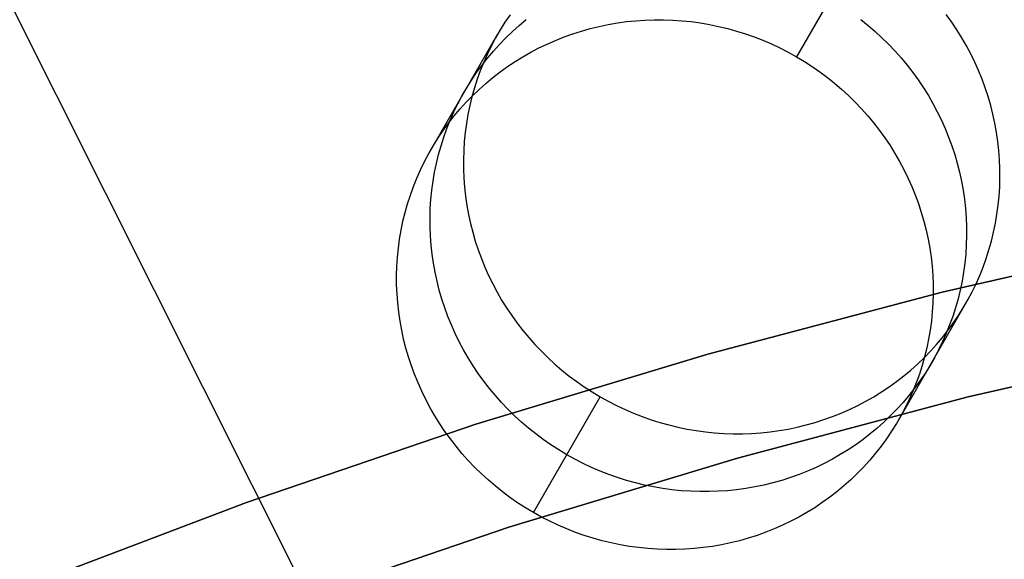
# Model space of a CAD drawing. Header units: millimetres. Extents: x 6049 to 7254, y -11340 to -10297.
# Tile 141 of 237: x 6627.56 to 6636.68, y -10619.46 to -10614.46. Entities that reach past the tile are written whole.
import ezdxf

# ---------------------------------------------------------------- set-up
doc = ezdxf.new("R2010")
doc.units = ezdxf.units.MM
doc.layers.add('luz', color=7, linetype='Continuous')

msp = doc.modelspace()

# ---------------------------------------------------------------- linework, layer by layer
at = {"color": 8, "true_color": 0x7f7f7f}
for p, q in [((6635.3732, -10613.7349, 74.5816), (6634.7546, -10614.8064, 79.9406)), ((6632.0562, -10614.487, 74.0483), (6632.0116, -10614.5582, 74.0289)), ((6632.1033, -10614.4173, 74.0677), (6632.0562, -10614.487, 74.0483)), ((6632.1886, -10614.5173, 76.8799), (6632.2535, -10614.4634, 76.8981)), ((6633.0126, -10614.508, 79.7992), (6633.0967, -10614.4934, 79.8118)), ((6633.0967, -10614.4934, 79.8118), (6633.1814, -10614.4818, 79.8239)), ((6633.1814, -10614.4818, 79.8239), (6633.2665, -10614.473, 79.8355)), ((6633.2665, -10614.473, 79.8355), (6633.3519, -10614.4672, 79.8465)), ((6633.3519, -10614.4672, 79.8465), (6633.4375, -10614.4642, 79.857)), ((6633.4375, -10614.4642, 79.857), (6633.5232, -10614.4642, 79.8669)), ((6633.5232, -10614.4642, 79.8669), (6633.609, -10614.4671, 79.8762)), ((6633.609, -10614.4671, 79.8762), (6633.6946, -10614.4729, 79.8849)), ((6633.6946, -10614.4729, 79.8849), (6633.7801, -10614.4817, 79.893)), ((6633.7801, -10614.4817, 79.893), (6633.8653, -10614.4933, 79.9006)), ((6633.8653, -10614.4933, 79.9006), (6633.9501, -10614.5078, 79.9074)), ((6635.3504, -10614.4628, 77.2557), (6635.4177, -10614.5167, 77.2527)), ((6636.192, -10614.4862, 74.5259), (6636.1417, -10614.4165, 74.534)), ((6636.2399, -10614.5574, 74.5172), (6636.192, -10614.4862, 74.5259)), ((6631.3716, -10615.6659, 79.3782), (6631.9902, -10614.5945, 74.0192)), ((6632.0116, -10614.5582, 74.0289), (6631.9695, -10614.6311, 74.0095)), ((6632.0649, -10614.6317, 76.8427), (6632.1257, -10614.5734, 76.8614)), ((6632.1257, -10614.5734, 76.8614), (6632.1886, -10614.5173, 76.8799)), ((6632.6033, -10614.6234, 79.7289), (6632.6833, -10614.5947, 79.7438)), ((6632.6833, -10614.5947, 79.7438), (6632.7644, -10614.5688, 79.7584)), ((6632.7644, -10614.5688, 79.7584), (6632.8463, -10614.5457, 79.7725)), ((6632.8463, -10614.5457, 79.7725), (6632.9291, -10614.5254, 79.7861)), ((6632.9291, -10614.5254, 79.7861), (6633.0126, -10614.508, 79.7992)), ((6633.9501, -10614.5078, 79.9074), (6634.0344, -10614.5252, 79.9137)), ((6634.0344, -10614.5252, 79.9137), (6634.1181, -10614.5455, 79.9193)), ((6634.1181, -10614.5455, 79.9193), (6634.2011, -10614.5685, 79.9243)), ((6634.2011, -10614.5685, 79.9243), (6634.2833, -10614.5944, 79.9286)), ((6634.2833, -10614.5944, 79.9286), (6634.3647, -10614.623, 79.9323)), ((6635.4177, -10614.5167, 77.2527), (6635.4832, -10614.5728, 77.2491)), ((6635.4832, -10614.5728, 77.2491), (6635.5467, -10614.6311, 77.2448)), ((6636.2853, -10614.6302, 74.5078), (6636.2399, -10614.5574, 74.5172)), ((6631.9695, -10614.6311, 74.0095), (6631.9301, -10614.7053, 73.9901)), ((6632.0062, -10614.6921, 76.8239), (6632.0649, -10614.6317, 76.8427)), ((6632.3703, -10614.7256, 79.6815), (6632.4467, -10614.6888, 79.6977)), ((6632.4467, -10614.6888, 79.6977), (6632.5244, -10614.6548, 79.7135)), ((6632.5244, -10614.6548, 79.7135), (6632.6033, -10614.6234, 79.7289)), ((6634.3647, -10614.623, 79.9323), (6634.445, -10614.6544, 79.9353)), ((6634.445, -10614.6544, 79.9353), (6634.5243, -10614.6884, 79.9376)), ((6634.5243, -10614.6884, 79.9376), (6634.6023, -10614.7252, 79.9393)), ((6635.5467, -10614.6311, 77.2448), (6635.6082, -10614.6914, 77.2398)), ((6636.3281, -10614.7045, 74.4979), (6636.2853, -10614.6302, 74.5078)), ((6631.9301, -10614.7053, 73.9901), (6631.8933, -10614.781, 73.9707)), ((6631.8954, -10614.8188, 76.7857), (6631.9497, -10614.7545, 76.8049)), ((6631.9497, -10614.7545, 76.8049), (6632.0062, -10614.6921, 76.8239)), ((6632.2218, -10614.8069, 79.6481), (6632.2953, -10614.7649, 79.665)), ((6632.2953, -10614.7649, 79.665), (6632.3703, -10614.7256, 79.6815)), ((6634.6023, -10614.7252, 79.9393), (6634.6792, -10614.7645, 79.9403)), ((6634.6792, -10614.7645, 79.9403), (6634.7546, -10614.8064, 79.9406)), ((6635.6082, -10614.6914, 77.2398), (6635.6675, -10614.7538, 77.2342)), ((6635.6675, -10614.7538, 77.2342), (6635.7248, -10614.8181, 77.2279)), ((6636.3684, -10614.7801, 74.4875), (6636.3281, -10614.7045, 74.4979)), ((6636.406, -10614.857, 74.4764), (6636.3684, -10614.7801, 74.4875)), ((6631.8592, -10614.8579, 73.9514), (6631.8278, -10614.9359, 73.9322)), ((6631.8435, -10614.885, 76.7665), (6631.8954, -10614.8188, 76.7857)), ((6631.8933, -10614.781, 73.9707), (6631.8592, -10614.8579, 73.9514)), ((6632.0795, -10614.8982, 79.6135), (6632.1498, -10614.8513, 79.631)), ((6632.1498, -10614.8513, 79.631), (6632.2218, -10614.8069, 79.6481)), ((6634.7546, -10614.8064, 79.9406), (6634.8286, -10614.8508, 79.9403)), ((6634.8286, -10614.8508, 79.9403), (6634.9011, -10614.8976, 79.9393)), ((6635.7248, -10614.8181, 77.2279), (6635.7797, -10614.8843, 77.221)), ((6636.441, -10614.9351, 74.4649), (6636.406, -10614.857, 74.4764)), ((6631.7468, -10615.0227, 76.7278), (6631.7939, -10614.953, 76.7472)), ((6631.7939, -10614.953, 76.7472), (6631.8435, -10614.885, 76.7665)), ((6631.8278, -10614.9359, 73.9322), (6631.7992, -10615.0151, 73.9131)), ((6631.9442, -10614.9991, 79.5777), (6632.0109, -10614.9475, 79.5957)), ((6632.0109, -10614.9475, 79.5957), (6632.0795, -10614.8982, 79.6135)), ((6634.9011, -10614.8976, 79.9393), (6634.9719, -10614.9469, 79.9376)), ((6634.9719, -10614.9469, 79.9376), (6635.0411, -10614.9985, 79.9353)), ((6635.7797, -10614.8843, 77.221), (6635.8324, -10614.9522, 77.2135)), ((6635.8324, -10614.9522, 77.2135), (6635.8827, -10615.0219, 77.2054)), ((6636.4732, -10615.0142, 74.4528), (6636.441, -10614.9351, 74.4649)), ((6631.7022, -10615.094, 76.7084), (6631.7468, -10615.0227, 76.7278)), ((6631.7992, -10615.0151, 73.9131), (6631.7735, -10615.0952, 73.8941)), ((6631.8164, -10615.1092, 79.5409), (6631.8793, -10615.053, 79.5594)), ((6631.8793, -10615.053, 79.5594), (6631.9442, -10614.9991, 79.5777)), ((6635.0411, -10614.9985, 79.9353), (6635.1084, -10615.0524, 79.9323)), ((6635.1084, -10615.0524, 79.9323), (6635.1739, -10615.1085, 79.9286)), ((6635.8827, -10615.0219, 77.2054), (6635.9306, -10615.0932, 77.1967)), ((6636.5026, -10615.0943, 74.4401), (6636.4732, -10615.0142, 74.4528)), ((6631.6602, -10615.1668, 76.689), (6631.7022, -10615.094, 76.7084)), ((6631.7735, -10615.0952, 73.8941), (6631.7505, -10615.1763, 73.8752)), ((6631.7556, -10615.1675, 79.5222), (6631.8164, -10615.1092, 79.5409)), ((6635.1739, -10615.1085, 79.9286), (6635.2374, -10615.1668, 79.9243)), ((6635.9306, -10615.0932, 77.1967), (6635.976, -10615.166, 77.1874)), ((6636.5293, -10615.1754, 74.427), (6636.5026, -10615.0943, 74.4401)), ((6631.6208, -10615.2411, 76.6696), (6631.6602, -10615.1668, 76.689)), ((6631.6404, -10615.2903, 79.4844), (6631.6969, -10615.2279, 79.5034)), ((6631.6969, -10615.2279, 79.5034), (6631.7556, -10615.1675, 79.5222)), ((6631.7505, -10615.1763, 73.8752), (6631.7305, -10615.2581, 73.8565)), ((6635.2374, -10615.1668, 79.9243), (6635.2988, -10615.2272, 79.9193)), ((6635.2988, -10615.2272, 79.9193), (6635.3582, -10615.2895, 79.9137)), ((6635.976, -10615.166, 77.1874), (6636.0188, -10615.2402, 77.1775)), ((6636.5531, -10615.2572, 74.4134), (6636.5293, -10615.1754, 74.427)), ((6631.5499, -10615.3936, 76.6309), (6631.584, -10615.3167, 76.6502)), ((6631.584, -10615.3167, 76.6502), (6631.6208, -10615.2411, 76.6696)), ((6631.5861, -10615.3546, 79.4653), (6631.6404, -10615.2903, 79.4844)), ((6631.7305, -10615.2581, 73.8565), (6631.7133, -10615.3406, 73.8381)), ((6635.3582, -10615.2895, 79.9137), (6635.4154, -10615.3539, 79.9074)), ((6636.0188, -10615.2402, 77.1775), (6636.0591, -10615.3159, 77.167)), ((6636.0591, -10615.3159, 77.167), (6636.0967, -10615.3927, 77.156)), ((6636.5741, -10615.3397, 74.3993), (6636.5531, -10615.2572, 74.4134)), ((6631.5185, -10615.4717, 76.6117), (6631.5499, -10615.3936, 76.6309)), ((6631.5342, -10615.4208, 79.446), (6631.5861, -10615.3546, 79.4653)), ((6631.7133, -10615.3406, 73.8381), (6631.699, -10615.4238, 73.8198)), ((6635.4154, -10615.3539, 79.9074), (6635.4704, -10615.42, 79.9006)), ((6636.0967, -10615.3927, 77.156), (6636.1316, -10615.4708, 77.1444)), ((6636.5922, -10615.4228, 74.3848), (6636.5741, -10615.3397, 74.3993)), ((6631.4375, -10615.5584, 79.4073), (6631.4846, -10615.4888, 79.4267)), ((6631.4846, -10615.4888, 79.4267), (6631.5342, -10615.4208, 79.446)), ((6631.4899, -10615.5508, 76.5926), (6631.5185, -10615.4717, 76.6117)), ((6631.6877, -10615.5074, 73.8018), (6631.6793, -10615.5914, 73.784)), ((6631.699, -10615.4238, 73.8198), (6631.6877, -10615.5074, 73.8018)), ((6635.4704, -10615.42, 79.9006), (6635.5231, -10615.488, 79.893)), ((6635.5231, -10615.488, 79.893), (6635.5734, -10615.5576, 79.8849)), ((6636.1316, -10615.4708, 77.1444), (6636.1639, -10615.5499, 77.1323)), ((6636.6074, -10615.5065, 74.3698), (6636.5922, -10615.4228, 74.3848)), ((6636.6196, -10615.5905, 74.3545), (6636.6074, -10615.5065, 74.3698)), ((6631.3929, -10615.6297, 79.3879), (6631.4375, -10615.5584, 79.4073)), ((6631.4642, -10615.631, 76.5736), (6631.4899, -10615.5508, 76.5926)), ((6631.6793, -10615.5914, 73.784), (6631.6738, -10615.6758, 73.7665)), ((6635.5734, -10615.5576, 79.8849), (6635.6213, -10615.6289, 79.8762)), ((6636.1639, -10615.5499, 77.1323), (6636.1933, -10615.6301, 77.1197)), ((6636.629, -10615.6748, 74.3387), (6636.6196, -10615.5905, 74.3545)), ((6631.3509, -10615.7025, 79.3685), (6631.3929, -10615.6297, 79.3879)), ((6631.4412, -10615.712, 76.5547), (6631.4642, -10615.631, 76.5736)), ((6631.6738, -10615.6758, 73.7665), (6631.6713, -10615.7603, 73.7493)), ((6635.6213, -10615.6289, 79.8762), (6635.6667, -10615.7017, 79.8669)), ((6636.1933, -10615.6301, 77.1197), (6636.22, -10615.7111, 77.1065)), ((6636.6353, -10615.7594, 74.3225), (6636.629, -10615.6748, 74.3387)), ((6631.2747, -10615.8524, 79.3298), (6631.3115, -10615.7768, 79.3491)), ((6631.3115, -10615.7768, 79.3491), (6631.3509, -10615.7025, 79.3685)), ((6631.4212, -10615.7938, 76.5361), (6631.4412, -10615.712, 76.5547)), ((6631.6713, -10615.7603, 73.7493), (6631.6718, -10615.8449, 73.7324)), ((6635.6667, -10615.7017, 79.8669), (6635.7095, -10615.776, 79.857)), ((6635.7095, -10615.776, 79.857), (6635.7498, -10615.8516, 79.8465)), ((6636.22, -10615.7111, 77.1065), (6636.2438, -10615.7929, 77.0929)), ((6636.6388, -10615.844, 74.306), (6636.6353, -10615.7594, 74.3225)), ((6631.2406, -10615.9293, 79.3105), (6631.2747, -10615.8524, 79.3298)), ((6631.404, -10615.8764, 76.5176), (6631.4212, -10615.7938, 76.5361)), ((6631.6718, -10615.8449, 73.7324), (6631.6752, -10615.9296, 73.7159)), ((6635.7498, -10615.8516, 79.8465), (6635.7874, -10615.9285, 79.8355)), ((6636.2438, -10615.7929, 77.0929), (6636.2648, -10615.8754, 77.0789)), ((6636.6392, -10615.9286, 74.2891), (6636.6388, -10615.844, 74.306)), ((6631.2092, -10616.0074, 79.2912), (6631.2406, -10615.9293, 79.3105)), ((6631.3784, -10616.0431, 76.4813), (6631.3897, -10615.9595, 76.4993)), ((6631.3897, -10615.9595, 76.4993), (6631.404, -10615.8764, 76.5176)), ((6631.6752, -10615.9296, 73.7159), (6631.6816, -10616.0141, 73.6997)), ((6635.7874, -10615.9285, 79.8355), (6635.8223, -10616.0065, 79.8239)), ((6636.2648, -10615.8754, 77.0789), (6636.2829, -10615.9586, 77.0643)), ((6636.2829, -10615.9586, 77.0643), (6636.2981, -10616.0422, 77.0494)), ((6636.6367, -10616.0132, 74.2719), (6636.6392, -10615.9286, 74.2891)), ((6631.1806, -10616.0866, 79.2721), (6631.2092, -10616.0074, 79.2912)), ((6631.37, -10616.1272, 76.4635), (6631.3784, -10616.0431, 76.4813)), ((6631.6816, -10616.0141, 73.6997), (6631.6909, -10616.0984, 73.684)), ((6635.8223, -10616.0065, 79.8239), (6635.8546, -10616.0857, 79.8118)), ((6636.2981, -10616.0422, 77.0494), (6636.3103, -10616.1262, 77.034)), ((6636.6313, -10616.0975, 74.2544), (6636.6367, -10616.0132, 74.2719)), ((6631.1549, -10616.1667, 79.2531), (6631.1806, -10616.0866, 79.2721)), ((6631.3645, -10616.2115, 76.446), (6631.37, -10616.1272, 76.4635)), ((6631.6909, -10616.0984, 73.684), (6631.7032, -10616.1825, 73.6686)), ((6635.8546, -10616.0857, 79.8118), (6635.884, -10616.1658, 79.7992)), ((6636.3103, -10616.1262, 77.034), (6636.3197, -10616.2106, 77.0182)), ((6636.6229, -10616.1815, 74.2367), (6636.6313, -10616.0975, 74.2544)), ((6631.1319, -10616.2477, 79.2342), (6631.1549, -10616.1667, 79.2531)), ((6631.362, -10616.296, 76.4288), (6631.3645, -10616.2115, 76.446)), ((6631.7032, -10616.1825, 73.6686), (6631.7184, -10616.2661, 73.6536)), ((6635.884, -10616.1658, 79.7992), (6635.9107, -10616.2468, 79.7861)), ((6636.3197, -10616.2106, 77.0182), (6636.326, -10616.2951, 77.002)), ((6636.6115, -10616.2652, 74.2186), (6636.6229, -10616.1815, 74.2367)), ((6631.0947, -10616.4121, 79.1971), (6631.1118, -10616.3296, 79.2156)), ((6631.1118, -10616.3296, 79.2156), (6631.1319, -10616.2477, 79.2342)), ((6631.3625, -10616.3807, 76.4119), (6631.362, -10616.296, 76.4288)), ((6631.7184, -10616.2661, 73.6536), (6631.7364, -10616.3492, 73.6391)), ((6635.9107, -10616.2468, 79.7861), (6635.9345, -10616.3287, 79.7725)), ((6635.9345, -10616.3287, 79.7725), (6635.9555, -10616.4112, 79.7584)), ((6636.326, -10616.2951, 77.002), (6636.3295, -10616.3797, 76.9855)), ((6636.5973, -10616.3483, 74.2004), (6636.6115, -10616.2652, 74.2186)), ((6631.0804, -10616.4952, 79.1788), (6631.0947, -10616.4121, 79.1971)), ((6631.3659, -10616.4653, 76.3954), (6631.3625, -10616.3807, 76.4119)), ((6631.7364, -10616.3492, 73.6391), (6631.7574, -10616.4318, 73.625)), ((6635.9555, -10616.4112, 79.7584), (6635.9736, -10616.4943, 79.7438)), ((6636.3295, -10616.3797, 76.9855), (6636.3299, -10616.4644, 76.9686)), ((6636.5801, -10616.4308, 74.1819), (6636.5973, -10616.3483, 74.2004)), ((6631.069, -10616.5789, 79.1608), (6631.0804, -10616.4952, 79.1788)), ((6631.3723, -10616.5499, 76.3793), (6631.3659, -10616.4653, 76.3954)), ((6631.7574, -10616.4318, 73.625), (6631.7813, -10616.5136, 73.6114)), ((6635.9736, -10616.4943, 79.7438), (6635.9888, -10616.5779, 79.7289)), ((6636.1042, -10616.985, 259.6), (6638.2918, -10616.4856, 259.6)), ((6638.2918, -10616.4856, 231.7162), (6636.1042, -10616.985, 231.7162)), ((6638.2918, -10616.4856, 245.6581), (6636.1042, -10616.985, 245.6581)), ((6638.2918, -10616.4856, 231.7162), (6636.1042, -10616.985, 231.7162)), ((6636.1042, -10616.985, 259.6), (6638.2918, -10616.4856, 259.6)), ((6636.3299, -10616.4644, 76.9686), (6636.3274, -10616.5489, 76.9514)), ((6636.5371, -10616.5937, 74.1443), (6636.56, -10616.5127, 74.1632)), ((6636.56, -10616.5127, 74.1632), (6636.5801, -10616.4308, 74.1819)), ((6631.0606, -10616.6629, 79.143), (6631.069, -10616.5789, 79.1608)), ((6631.3816, -10616.6342, 76.3635), (6631.3723, -10616.5499, 76.3793)), ((6631.7813, -10616.5136, 73.6114), (6631.8079, -10616.5946, 73.5983)), ((6631.8079, -10616.5946, 73.5983), (6631.8374, -10616.6747, 73.5856)), ((6635.9888, -10616.5779, 79.7289), (6636.001, -10616.662, 79.7135)), ((6636.3274, -10616.5489, 76.9514), (6636.322, -10616.6332, 76.9339)), ((6636.5113, -10616.6738, 74.1253), (6636.5371, -10616.5937, 74.1443)), ((6631.0552, -10616.7472, 79.1255), (6631.0606, -10616.6629, 79.143)), ((6631.3939, -10616.7182, 76.3481), (6631.3816, -10616.6342, 76.3635)), ((6631.8374, -10616.6747, 73.5856), (6631.8696, -10616.7539, 73.5735)), ((6636.001, -10616.662, 79.7135), (6636.0104, -10616.7463, 79.6977)), ((6636.322, -10616.6332, 76.9339), (6636.3136, -10616.7173, 76.9162)), ((6636.4827, -10616.753, 74.1062), (6636.5113, -10616.6738, 74.1253)), ((6631.0527, -10616.8318, 79.1083), (6631.0552, -10616.7472, 79.1255)), ((6631.409, -10616.8018, 76.3331), (6631.3939, -10616.7182, 76.3481)), ((6631.8696, -10616.7539, 73.5735), (6631.9045, -10616.8319, 73.562)), ((6636.0104, -10616.7463, 79.6977), (6636.0167, -10616.8308, 79.6815)), ((6636.3136, -10616.7173, 76.9162), (6636.3022, -10616.8009, 76.8981)), ((6636.4514, -10616.8311, 74.087), (6636.4827, -10616.753, 74.1062)), ((6631.0532, -10616.9164, 79.0915), (6631.0527, -10616.8318, 79.1083)), ((6631.4271, -10616.885, 76.3186), (6631.409, -10616.8018, 76.3331)), ((6631.9045, -10616.8319, 73.562), (6631.9422, -10616.9088, 73.5509)), ((6636.0167, -10616.8308, 79.6815), (6636.0202, -10616.9155, 79.665)), ((6636.3022, -10616.8009, 76.8981), (6636.288, -10616.884, 76.8799)), ((6636.4173, -10616.908, 74.0677), (6636.4514, -10616.8311, 74.087)), ((6631.0566, -10617.0011, 79.0749), (6631.0532, -10616.9164, 79.0915)), ((6631.4481, -10616.9675, 76.3045), (6631.4271, -10616.885, 76.3186)), ((6631.4719, -10617.0493, 76.2909), (6631.4481, -10616.9675, 76.3045)), ((6631.9422, -10616.9088, 73.5509), (6631.9824, -10616.9844, 73.5405)), ((6636.0202, -10616.9155, 79.665), (6636.0206, -10617.0001, 79.6481)), ((6636.2708, -10616.9666, 76.8614), (6636.2507, -10617.0484, 76.8427)), ((6636.288, -10616.884, 76.8799), (6636.2708, -10616.9666, 76.8614)), ((6636.3805, -10616.9836, 74.0483), (6636.4173, -10616.908, 74.0677)), ((6631.063, -10617.0856, 79.0588), (6631.0566, -10617.0011, 79.0749)), ((6631.4986, -10617.1303, 76.2778), (6631.4719, -10617.0493, 76.2909)), ((6631.9824, -10616.9844, 73.5405), (6632.0253, -10617.0587, 73.5306)), ((6632.0253, -10617.0587, 73.5306), (6632.0707, -10617.1315, 73.5212)), ((6633.9351, -10617.5595, 259.6), (6636.1042, -10616.985, 259.6)), ((6636.1042, -10616.985, 231.7162), (6633.9351, -10617.5595, 231.7162)), ((6636.1042, -10616.985, 245.6581), (6633.9351, -10617.5595, 245.6581)), ((6636.1042, -10616.985, 231.7162), (6633.9351, -10617.5595, 231.7162)), ((6633.9351, -10617.5595, 259.6), (6636.1042, -10616.985, 259.6)), ((6636.0206, -10617.0001, 79.6481), (6636.0181, -10617.0846, 79.631)), ((6636.2507, -10617.0484, 76.8427), (6636.2278, -10617.1294, 76.8239)), ((6636.299, -10617.1307, 74.0095), (6636.341, -10617.0579, 74.0289)), ((6636.341, -10617.0579, 74.0289), (6636.3805, -10616.9836, 74.0483)), ((6631.0723, -10617.1699, 79.043), (6631.063, -10617.0856, 79.0588)), ((6631.5281, -10617.2105, 76.2652), (6631.4986, -10617.1303, 76.2778)), ((6632.0707, -10617.1315, 73.5212), (6632.1185, -10617.2028, 73.5125)), ((6635.7017, -10618.1659, 79.3782), (6636.3203, -10617.0945, 74.0192)), ((6636.0181, -10617.0846, 79.631), (6636.0127, -10617.169, 79.6135)), ((6636.2278, -10617.1294, 76.8239), (6636.202, -10617.2096, 76.8049)), ((6636.2544, -10617.202, 73.9901), (6636.299, -10617.1307, 74.0095)), ((6631.0846, -10617.254, 79.0276), (6631.0723, -10617.1699, 79.043)), ((6631.5603, -10617.2896, 76.253), (6631.5281, -10617.2105, 76.2652)), ((6632.1185, -10617.2028, 73.5125), (6632.1688, -10617.2724, 73.5044)), ((6636.0127, -10617.169, 79.6135), (6636.0043, -10617.253, 79.5957)), ((6636.202, -10617.2096, 76.8049), (6636.1734, -10617.2887, 76.7857)), ((6636.2073, -10617.2717, 73.9707), (6636.2544, -10617.202, 73.9901)), ((6631.0997, -10617.3376, 79.0126), (6631.0846, -10617.254, 79.0276)), ((6631.5952, -10617.3677, 76.2415), (6631.5603, -10617.2896, 76.253)), ((6632.1688, -10617.2724, 73.5044), (6632.2215, -10617.3404, 73.4969)), ((6636.0043, -10617.253, 79.5957), (6635.9929, -10617.3366, 79.5777)), ((6636.1734, -10617.2887, 76.7857), (6636.1421, -10617.3668, 76.7665)), ((6636.1577, -10617.3396, 73.9514), (6636.2073, -10617.2717, 73.9707)), ((6631.1178, -10617.4207, 78.9981), (6631.0997, -10617.3376, 79.0126)), ((6631.1388, -10617.5032, 78.984), (6631.1178, -10617.4207, 78.9981)), ((6631.6329, -10617.4446, 76.2304), (6631.5952, -10617.3677, 76.2415)), ((6632.2215, -10617.3404, 73.4969), (6632.2765, -10617.4066, 73.49)), ((6632.2765, -10617.4066, 73.49), (6632.3337, -10617.4709, 73.4838)), ((6635.9787, -10617.4198, 79.5594), (6635.9615, -10617.5023, 79.5409)), ((6635.9929, -10617.3366, 79.5777), (6635.9787, -10617.4198, 79.5594)), ((6636.0515, -10617.4702, 73.9131), (6636.1058, -10617.4058, 73.9322)), ((6636.1058, -10617.4058, 73.9322), (6636.1577, -10617.3396, 73.9514)), ((6636.1421, -10617.3668, 76.7665), (6636.108, -10617.4437, 76.7472)), ((6631.1626, -10617.5851, 78.9704), (6631.1388, -10617.5032, 78.984)), ((6631.6731, -10617.5202, 76.22), (6631.6329, -10617.4446, 76.2304)), ((6632.3337, -10617.4709, 73.4838), (6632.3931, -10617.5332, 73.4781)), ((6635.9615, -10617.5023, 79.5409), (6635.9414, -10617.5841, 79.5222)), ((6635.995, -10617.5326, 73.8941), (6636.0515, -10617.4702, 73.9131)), ((6636.108, -10617.4437, 76.7472), (6636.0712, -10617.5193, 76.7278)), ((6638.4975, -10617.4643, 231.7162), (6636.3435, -10617.9559, 231.7162)), ((6636.3435, -10617.9559, 259.6), (6638.4975, -10617.4643, 259.6)), ((6638.4975, -10617.4643, 231.7162), (6636.3435, -10617.9559, 231.7162)), ((6638.4975, -10617.4643, 245.6581), (6636.3435, -10617.9559, 245.6581)), ((6636.3435, -10617.9559, 259.6), (6638.4975, -10617.4643, 259.6)), ((6631.1893, -10617.6661, 78.9573), (6631.1626, -10617.5851, 78.9704)), ((6631.716, -10617.5944, 76.2101), (6631.6731, -10617.5202, 76.22)), ((6631.7614, -10617.6672, 76.2008), (6631.716, -10617.5944, 76.2101)), ((6631.7872, -10618.2085, 259.6), (6633.9351, -10617.5595, 259.6)), ((6633.9351, -10617.5595, 231.7162), (6631.7872, -10618.2085, 231.7162)), ((6633.9351, -10617.5595, 245.6581), (6631.7872, -10618.2085, 245.6581)), ((6633.9351, -10617.5595, 231.7162), (6631.7872, -10618.2085, 231.7162)), ((6631.7872, -10618.2085, 259.6), (6633.9351, -10617.5595, 259.6)), ((6632.3931, -10617.5332, 73.4781), (6632.4546, -10617.5936, 73.4732)), ((6632.4546, -10617.5936, 73.4732), (6632.5181, -10617.6519, 73.4688)), ((6635.8755, -10617.6512, 73.8565), (6635.9363, -10617.5929, 73.8752)), ((6635.9414, -10617.5841, 79.5222), (6635.9185, -10617.6652, 79.5034)), ((6635.9363, -10617.5929, 73.8752), (6635.995, -10617.5326, 73.8941)), ((6636.0317, -10617.5936, 76.7084), (6635.9897, -10617.6664, 76.689)), ((6636.0712, -10617.5193, 76.7278), (6636.0317, -10617.5936, 76.7084)), ((6631.2188, -10617.7462, 78.9447), (6631.1893, -10617.6661, 78.9573)), ((6631.8092, -10617.7385, 76.192), (6631.7614, -10617.6672, 76.2008)), ((6632.5181, -10617.6519, 73.4688), (6632.5835, -10617.708, 73.4652)), ((6635.8126, -10617.7074, 73.8381), (6635.8755, -10617.6512, 73.8565)), ((6635.9185, -10617.6652, 79.5034), (6635.8927, -10617.7453, 79.4844)), ((6635.9897, -10617.6664, 76.689), (6635.9451, -10617.7377, 76.6696)), ((6631.251, -10617.8254, 78.9326), (6631.2188, -10617.7462, 78.9447)), ((6631.8595, -10617.8082, 76.1839), (6631.8092, -10617.7385, 76.192)), ((6632.5835, -10617.708, 73.4652), (6632.6509, -10617.7619, 73.4622)), ((6632.6509, -10617.7619, 73.4622), (6632.72, -10617.8135, 73.4598)), ((6635.681, -10617.8129, 73.8018), (6635.7477, -10617.7613, 73.8198)), ((6635.7477, -10617.7613, 73.8198), (6635.8126, -10617.7074, 73.8381)), ((6635.8927, -10617.7453, 79.4844), (6635.8641, -10617.8245, 79.4653)), ((6635.9451, -10617.7377, 76.6696), (6635.898, -10617.8074, 76.6502)), ((6631.2859, -10617.9034, 78.921), (6631.251, -10617.8254, 78.9326)), ((6631.9122, -10617.8761, 76.1764), (6631.8595, -10617.8082, 76.1839)), ((6631.9672, -10617.9423, 76.1695), (6631.9122, -10617.8761, 76.1764)), ((6632.72, -10617.8135, 73.4598), (6632.7908, -10617.8628, 73.4582)), ((6632.7908, -10617.8628, 73.4582), (6632.8633, -10617.9096, 73.4572)), ((6635.5421, -10617.9091, 73.7665), (6635.6124, -10617.8622, 73.784)), ((6635.6124, -10617.8622, 73.784), (6635.681, -10617.8129, 73.8018)), ((6635.8484, -10617.8754, 76.6309), (6635.7965, -10617.9416, 76.6117)), ((6635.8641, -10617.8245, 79.4653), (6635.8327, -10617.9025, 79.446)), ((6635.898, -10617.8074, 76.6502), (6635.8484, -10617.8754, 76.6309)), ((6631.3235, -10617.9803, 78.91), (6631.2859, -10617.9034, 78.921)), ((6632.0244, -10618.0066, 76.1633), (6631.9672, -10617.9423, 76.1695)), ((6632.3187, -10619.0255, 78.8159), (6632.9373, -10617.954, 73.4568)), ((6632.3187, -10619.0255, 78.8159), (6632.9373, -10617.954, 73.4568)), ((6632.8633, -10617.9096, 73.4572), (6632.9373, -10617.954, 73.4568)), ((6632.9373, -10617.954, 73.4568), (6633.0128, -10617.9959, 73.4572)), ((6636.3435, -10617.9559, 231.7162), (6634.2078, -10618.5216, 231.7162)), ((6634.2078, -10618.5216, 259.6), (6636.3435, -10617.9559, 259.6)), ((6636.3435, -10617.9559, 231.7162), (6634.2078, -10618.5216, 231.7162)), ((6636.3435, -10617.9559, 245.6581), (6634.2078, -10618.5216, 245.6581)), ((6634.2078, -10618.5216, 259.6), (6636.3435, -10617.9559, 259.6)), ((6635.3966, -10617.9955, 73.7324), (6635.4701, -10617.9536, 73.7493)), ((6635.4701, -10617.9536, 73.7493), (6635.5421, -10617.9091, 73.7665)), ((6635.7965, -10617.9416, 76.6117), (6635.7422, -10618.0059, 76.5926)), ((6635.8327, -10617.9025, 79.446), (6635.7987, -10617.9794, 79.4267)), ((6631.3638, -10618.0559, 78.8995), (6631.3235, -10617.9803, 78.91)), ((6631.4067, -10618.1302, 78.8896), (6631.3638, -10618.0559, 78.8995)), ((6632.0838, -10618.069, 76.1577), (6632.0244, -10618.0066, 76.1633)), ((6633.0128, -10617.9959, 73.4572), (6633.0896, -10618.0353, 73.4582)), ((6633.0896, -10618.0353, 73.4582), (6633.1677, -10618.072, 73.4598)), ((6635.2452, -10618.0716, 73.6997), (6635.3216, -10618.0348, 73.7159)), ((6635.3216, -10618.0348, 73.7159), (6635.3966, -10617.9955, 73.7324)), ((6635.7422, -10618.0059, 76.5926), (6635.6857, -10618.0683, 76.5736)), ((6635.7619, -10618.0551, 79.4073), (6635.7224, -10618.1293, 79.3879)), ((6635.7987, -10617.9794, 79.4267), (6635.7619, -10618.0551, 79.4073)), ((6631.452, -10618.203, 78.8803), (6631.4067, -10618.1302, 78.8896)), ((6632.1453, -10618.1293, 76.1527), (6632.0838, -10618.069, 76.1577)), ((6632.2088, -10618.1876, 76.1484), (6632.1453, -10618.1293, 76.1527)), ((6633.1677, -10618.072, 73.4598), (6633.2469, -10618.106, 73.4622)), ((6633.2469, -10618.106, 73.4622), (6633.3273, -10618.1374, 73.4652)), ((6633.3273, -10618.1374, 73.4652), (6633.4086, -10618.166, 73.4688)), ((6635.0086, -10618.1657, 73.6536), (6635.0886, -10618.1371, 73.6686)), ((6635.0886, -10618.1371, 73.6686), (6635.1675, -10618.1057, 73.684)), ((6635.1675, -10618.1057, 73.684), (6635.2452, -10618.0716, 73.6997)), ((6635.627, -10618.1287, 76.5547), (6635.5662, -10618.187, 76.5361)), ((6635.6857, -10618.0683, 76.5736), (6635.627, -10618.1287, 76.5547)), ((6635.7224, -10618.1293, 79.3879), (6635.6804, -10618.2022, 79.3685)), ((6629.6629, -10618.9313, 259.6), (6631.7872, -10618.2085, 259.6)), ((6631.7872, -10618.2085, 231.7162), (6629.6629, -10618.9313, 231.7162)), ((6631.7872, -10618.2085, 245.6581), (6629.6629, -10618.9313, 245.6581)), ((6631.7872, -10618.2085, 231.7162), (6629.6629, -10618.9313, 231.7162)), ((6629.6629, -10618.9313, 259.6), (6631.7872, -10618.2085, 259.6)), ((6631.4999, -10618.2742, 78.8716), (6631.452, -10618.203, 78.8803)), ((6632.2742, -10618.2437, 76.1447), (6632.2088, -10618.1876, 76.1484)), ((6632.3416, -10618.2976, 76.1417), (6632.2742, -10618.2437, 76.1447)), ((6633.4086, -10618.166, 73.4688), (6633.4908, -10618.1919, 73.4732)), ((6633.4908, -10618.1919, 73.4732), (6633.5739, -10618.215, 73.4781)), ((6633.5739, -10618.215, 73.4781), (6633.6576, -10618.2352, 73.4838)), ((6633.6576, -10618.2352, 73.4838), (6633.7419, -10618.2526, 73.49)), ((6634.6793, -10618.2524, 73.5983), (6634.7628, -10618.235, 73.6114)), ((6634.7628, -10618.235, 73.6114), (6634.8456, -10618.2147, 73.625)), ((6634.8456, -10618.2147, 73.625), (6634.9275, -10618.1916, 73.6391)), ((6634.9275, -10618.1916, 73.6391), (6635.0086, -10618.1657, 73.6536)), ((6635.5033, -10618.2431, 76.5176), (6635.4384, -10618.297, 76.4993)), ((6635.5662, -10618.187, 76.5361), (6635.5033, -10618.2431, 76.5176)), ((6635.6804, -10618.2022, 79.3685), (6635.6358, -10618.2735, 79.3491)), ((6631.5502, -10618.3439, 78.8634), (6631.4999, -10618.2742, 78.8716)), ((6632.4107, -10618.3492, 76.1394), (6632.3416, -10618.2976, 76.1417)), ((6633.7419, -10618.2526, 73.49), (6633.8267, -10618.2671, 73.4969)), ((6633.8267, -10618.2671, 73.4969), (6633.9118, -10618.2788, 73.5044)), ((6633.9118, -10618.2788, 73.5044), (6633.9973, -10618.2875, 73.5125)), ((6633.9973, -10618.2875, 73.5125), (6634.083, -10618.2933, 73.5212)), ((6634.083, -10618.2933, 73.5212), (6634.1687, -10618.2962, 73.5306)), ((6634.1687, -10618.2962, 73.5306), (6634.2545, -10618.2962, 73.5405)), ((6634.2545, -10618.2962, 73.5405), (6634.3401, -10618.2933, 73.5509)), ((6634.3401, -10618.2933, 73.5509), (6634.4255, -10618.2874, 73.562)), ((6634.4255, -10618.2874, 73.562), (6634.5105, -10618.2786, 73.5735)), ((6634.5105, -10618.2786, 73.5735), (6634.5952, -10618.267, 73.5856)), ((6634.5952, -10618.267, 73.5856), (6634.6793, -10618.2524, 73.5983)), ((6635.4384, -10618.297, 76.4993), (6635.3717, -10618.3487, 76.4813)), ((6635.6358, -10618.2735, 79.3491), (6635.5887, -10618.3431, 79.3298)), ((6631.6029, -10618.4119, 78.8559), (6631.5502, -10618.3439, 78.8634)), ((6631.6579, -10618.478, 78.849), (6631.6029, -10618.4119, 78.8559)), ((6632.4815, -10618.3985, 76.1377), (6632.4107, -10618.3492, 76.1394)), ((6632.554, -10618.4454, 76.1367), (6632.4815, -10618.3985, 76.1377)), ((6635.3031, -10618.398, 76.4635), (6635.2328, -10618.4449, 76.446)), ((6635.3717, -10618.3487, 76.4813), (6635.3031, -10618.398, 76.4635)), ((6635.5391, -10618.4111, 79.3105), (6635.4872, -10618.4773, 79.2912)), ((6635.5887, -10618.3431, 79.3298), (6635.5391, -10618.4111, 79.3105)), ((6631.7151, -10618.5423, 78.8428), (6631.6579, -10618.478, 78.849)), ((6632.628, -10618.4898, 76.1363), (6632.554, -10618.4454, 76.1367)), ((6632.7035, -10618.5317, 76.1367), (6632.628, -10618.4898, 76.1363)), ((6635.1608, -10618.4893, 76.4288), (6635.0873, -10618.5312, 76.4119)), ((6635.2328, -10618.4449, 76.446), (6635.1608, -10618.4893, 76.4288)), ((6635.4872, -10618.4773, 79.2912), (6635.4329, -10618.5416, 79.2721)), ((6631.7745, -10618.6047, 78.8372), (6631.7151, -10618.5423, 78.8428)), ((6631.836, -10618.6651, 78.8322), (6631.7745, -10618.6047, 78.8372)), ((6634.2078, -10618.5216, 231.7162), (6632.0929, -10619.1606, 231.7162)), ((6632.0929, -10619.1606, 259.6), (6634.2078, -10618.5216, 259.6)), ((6634.2078, -10618.5216, 231.7162), (6632.0929, -10619.1606, 231.7162)), ((6634.2078, -10618.5216, 245.6581), (6632.0929, -10619.1606, 245.6581)), ((6632.0929, -10619.1606, 259.6), (6634.2078, -10618.5216, 259.6)), ((6632.7803, -10618.571, 76.1377), (6632.7035, -10618.5317, 76.1367)), ((6632.8584, -10618.6077, 76.1394), (6632.7803, -10618.571, 76.1377)), ((6632.9376, -10618.6418, 76.1417), (6632.8584, -10618.6077, 76.1394)), ((6634.9359, -10618.6073, 76.3793), (6634.8582, -10618.6414, 76.3635)), ((6635.0123, -10618.5706, 76.3954), (6634.9359, -10618.6073, 76.3793)), ((6635.0873, -10618.5312, 76.4119), (6635.0123, -10618.5706, 76.3954)), ((6635.3764, -10618.604, 79.2531), (6635.3177, -10618.6644, 79.2342)), ((6635.4329, -10618.5416, 79.2721), (6635.3764, -10618.604, 79.2531)), ((6631.8995, -10618.7233, 78.8279), (6631.836, -10618.6651, 78.8322)), ((6633.018, -10618.6731, 76.1447), (6632.9376, -10618.6418, 76.1417)), ((6633.0993, -10618.7018, 76.1484), (6633.018, -10618.6731, 76.1447)), ((6634.7793, -10618.6728, 76.3481), (6634.6993, -10618.7015, 76.3331)), ((6634.8582, -10618.6414, 76.3635), (6634.7793, -10618.6728, 76.3481)), ((6635.3177, -10618.6644, 79.2342), (6635.2569, -10618.7227, 79.2156)), ((6631.9649, -10618.7795, 78.8242), (6631.8995, -10618.7233, 78.8279)), ((6632.0323, -10618.8334, 78.8212), (6631.9649, -10618.7795, 78.8242)), ((6633.1815, -10618.7276, 76.1527), (6633.0993, -10618.7018, 76.1484)), ((6633.2645, -10618.7507, 76.1577), (6633.1815, -10618.7276, 76.1527)), ((6633.3483, -10618.7709, 76.1633), (6633.2645, -10618.7507, 76.1577)), ((6633.4326, -10618.7883, 76.1695), (6633.3483, -10618.7709, 76.1633)), ((6633.5173, -10618.8029, 76.1764), (6633.4326, -10618.7883, 76.1695)), ((6634.37, -10618.7881, 76.2778), (6634.2859, -10618.8027, 76.2652)), ((6634.4535, -10618.7707, 76.2909), (6634.37, -10618.7881, 76.2778)), ((6634.5363, -10618.7505, 76.3045), (6634.4535, -10618.7707, 76.2909)), ((6634.6182, -10618.7274, 76.3186), (6634.5363, -10618.7505, 76.3045)), ((6634.6993, -10618.7015, 76.3331), (6634.6182, -10618.7274, 76.3186)), ((6635.194, -10618.7789, 79.1971), (6635.1291, -10618.8328, 79.1788)), ((6635.2569, -10618.7227, 79.2156), (6635.194, -10618.7789, 79.1971)), ((6632.1014, -10618.885, 78.8189), (6632.0323, -10618.8334, 78.8212)), ((6633.6025, -10618.8145, 76.1839), (6633.5173, -10618.8029, 76.1764)), ((6633.688, -10618.8232, 76.192), (6633.6025, -10618.8145, 76.1839)), ((6633.7737, -10618.829, 76.2008), (6633.688, -10618.8232, 76.192)), ((6633.8594, -10618.832, 76.2101), (6633.7737, -10618.829, 76.2008)), ((6633.9452, -10618.8319, 76.22), (6633.8594, -10618.832, 76.2101)), ((6634.0308, -10618.829, 76.2304), (6633.9452, -10618.8319, 76.22)), ((6634.1162, -10618.8231, 76.2415), (6634.0308, -10618.829, 76.2304)), ((6634.2012, -10618.8144, 76.253), (6634.1162, -10618.8231, 76.2415)), ((6634.2859, -10618.8027, 76.2652), (6634.2012, -10618.8144, 76.253)), ((6635.1291, -10618.8328, 79.1788), (6635.0624, -10618.8844, 79.1608)), ((6627.5648, -10619.727, 259.6), (6629.6629, -10618.9313, 259.6)), ((6629.6629, -10618.9313, 231.7162), (6627.5648, -10619.727, 231.7162)), ((6629.6629, -10618.9313, 245.6581), (6627.5648, -10619.727, 245.6581)), ((6629.6629, -10618.9313, 231.7162), (6627.5648, -10619.727, 231.7162)), ((6627.5648, -10619.727, 259.6), (6629.6629, -10618.9313, 259.6)), ((6632.1722, -10618.9343, 78.8172), (6632.1014, -10618.885, 78.8189)), ((6632.2447, -10618.9811, 78.8162), (6632.1722, -10618.9343, 78.8172)), ((6634.9938, -10618.9337, 79.143), (6634.9235, -10618.9806, 79.1255)), ((6635.0624, -10618.8844, 79.1608), (6634.9938, -10618.9337, 79.143)), ((6632.3187, -10619.0255, 78.8159), (6632.2447, -10618.9811, 78.8162)), ((6632.3942, -10619.0674, 78.8162), (6632.3187, -10619.0255, 78.8159)), ((6634.8515, -10619.025, 79.1083), (6634.778, -10619.067, 79.0915)), ((6634.9235, -10618.9806, 79.1255), (6634.8515, -10619.025, 79.1083)), ((6632.471, -10619.1067, 78.8172), (6632.3942, -10619.0674, 78.8162)), ((6632.5491, -10619.1434, 78.8189), (6632.471, -10619.1067, 78.8172)), ((6632.6283, -10619.1775, 78.8212), (6632.5491, -10619.1434, 78.8189)), ((6634.6266, -10619.143, 79.0588), (6634.5489, -10619.1771, 79.043)), ((6634.703, -10619.1063, 79.0749), (6634.6266, -10619.143, 79.0588)), ((6634.778, -10619.067, 79.0915), (6634.703, -10619.1063, 79.0749)), ((6632.0929, -10619.1606, 231.7162), (6630.0013, -10619.8723, 231.7162)), ((6630.0013, -10619.8723, 259.6), (6632.0929, -10619.1606, 259.6)), ((6632.0929, -10619.1606, 231.7162), (6630.0013, -10619.8723, 231.7162)), ((6632.0929, -10619.1606, 245.6581), (6630.0013, -10619.8723, 245.6581)), ((6630.0013, -10619.8723, 259.6), (6632.0929, -10619.1606, 259.6)), ((6632.7087, -10619.2089, 78.8242), (6632.6283, -10619.1775, 78.8212)), ((6632.79, -10619.2375, 78.8279), (6632.7087, -10619.2089, 78.8242)), ((6632.8722, -10619.2634, 78.8322), (6632.79, -10619.2375, 78.8279)), ((6634.39, -10619.2372, 79.0126), (6634.3089, -10619.2631, 78.9981)), ((6634.47, -10619.2085, 79.0276), (6634.39, -10619.2372, 79.0126)), ((6634.5489, -10619.1771, 79.043), (6634.47, -10619.2085, 79.0276)), ((6632.9552, -10619.2864, 78.8372), (6632.8722, -10619.2634, 78.8322)), ((6633.0389, -10619.3067, 78.8428), (6632.9552, -10619.2864, 78.8372)), ((6633.1232, -10619.3241, 78.849), (6633.0389, -10619.3067, 78.8428)), ((6633.208, -10619.3386, 78.8559), (6633.1232, -10619.3241, 78.849)), ((6633.2932, -10619.3502, 78.8634), (6633.208, -10619.3386, 78.8559)), ((6633.9766, -10619.3384, 78.9447), (6633.8919, -10619.3501, 78.9326)), ((6634.0607, -10619.3239, 78.9573), (6633.9766, -10619.3384, 78.9447)), ((6634.1442, -10619.3065, 78.9704), (6634.0607, -10619.3239, 78.9573)), ((6634.227, -10619.2862, 78.984), (6634.1442, -10619.3065, 78.9704)), ((6634.3089, -10619.2631, 78.9981), (6634.227, -10619.2862, 78.984)), ((6633.3787, -10619.359, 78.8716), (6633.2932, -10619.3502, 78.8634)), ((6633.4644, -10619.3648, 78.8803), (6633.3787, -10619.359, 78.8716)), ((6633.5501, -10619.3677, 78.8896), (6633.4644, -10619.3648, 78.8803)), ((6633.6358, -10619.3677, 78.8995), (6633.5501, -10619.3677, 78.8896)), ((6633.7215, -10619.3647, 78.91), (6633.6358, -10619.3677, 78.8995)), ((6633.8069, -10619.3589, 78.921), (6633.7215, -10619.3647, 78.91)), ((6633.8919, -10619.3501, 78.9326), (6633.8069, -10619.3589, 78.921))]:
    msp.add_line(p, q, dxfattribs=at)
at = {"layer": 'luz', "color": 254, "true_color": 0xcad1ee}
for p, q in [((6590.9731, -10541.5549, -31.05), (6726.4459, -10811.5633, -31.05)), ((6590.9731, -10541.5549, -32.55), (6726.4459, -10811.5633, -32.55))]:
    msp.add_line(p, q, dxfattribs=at)

doc.saveas('drawing.dxf')
